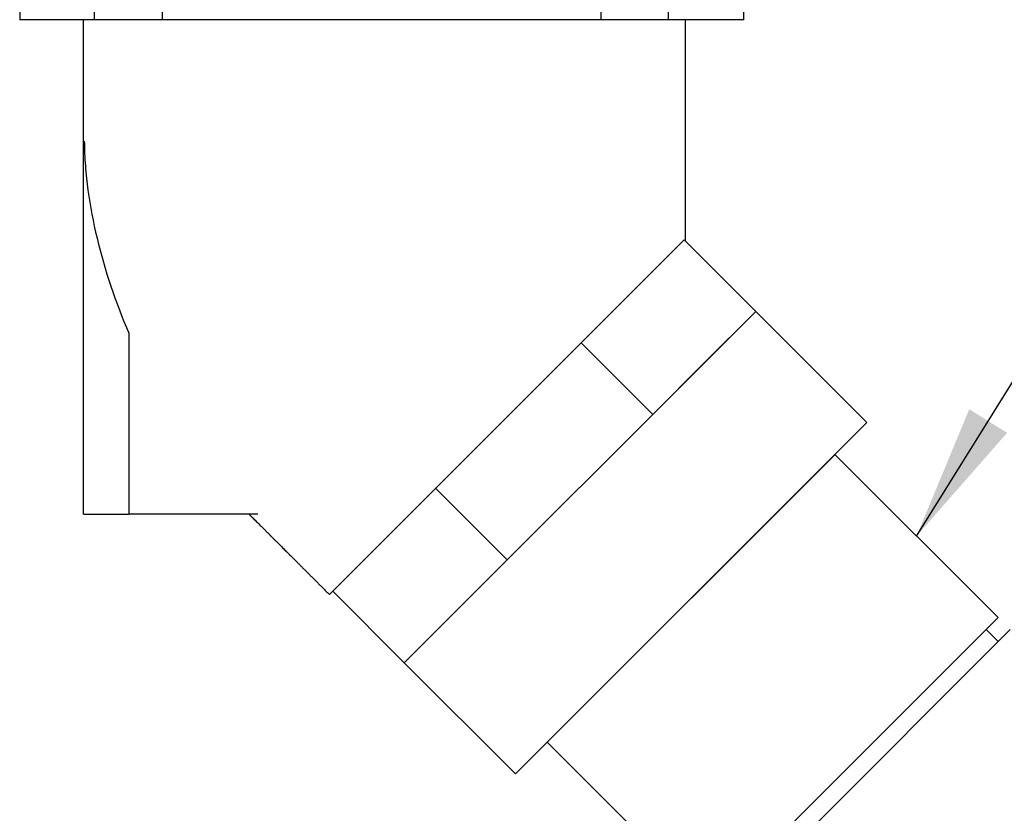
# Model space of a CAD drawing. Extents: x 1152 to 2559, y 156 to 782.
# Tile 62 of 111: x 2064.3 to 2069.74, y 505.32 to 509.71. Entities that reach past the tile are written whole.
import ezdxf

# ---------------------------------------------------------------- set-up
doc = ezdxf.new("R2010")
doc.units = 0
doc.header["$MEASUREMENT"] = 0
for name, color, linetype in [('1', 1, 'CONTINUOUS'), ('DISPENSER-SUMP', 1, 'CONTINUOUS'), ('TEXT', 3, 'CONTINUOUS')]:
    doc.layers.add(name, color=color, linetype=linetype)
doc.styles.add('SIMPLEX', font='simplex')
doc.dimstyles.new('DIM8', dxfattribs={"dimscale": 8, "dimtxt": 0.09375, "dimasz": 0.09375, "dimexe": 0.0625, "dimexo": 0.0625, "dimgap": 0.0625, "dimtad": 1, "dimdec": 4, "dimzin": 3, "dimdsep": 46, "dimlunit": 4, "dimtxsty": 'SIMPLEX', "dimcen": 0.0625, "dimclrd": 3, "dimclre": 3, "dimclrt": 3, "dimadec": 0, "dimazin": 0, "dimtfac": 1, "dimtdec": 4, "dimtofl": 0, "dimtmove": 0, "dimatfit": 3, "dimfxl": 1, "dimfrac": 2, "dimtolj": 1, "dimtzin": 3, "dimarcsym": 0})

msp = doc.modelspace()

# ---------------------------------------------------------------- linework, layer by layer
at = {"layer": '1', "linetype": 'Continuous'}
for p, q in [((2068.98408, 507.4797), (2067.03954, 505.53516)), ((2067.21563, 505.71125), (2068.808, 507.30362)), ((2069.71034, 506.40114), (2068.80698, 507.3026)), ((2066.9939, 506.71989), (2066.59792, 507.11587)), ((2066.9939, 506.71989), (2066.59792, 507.11587)), ((2066.9939, 506.71989), (2066.70913, 506.43512)), ((2068.1171, 504.80789), (2069.71041, 506.40121)), ((2068.18429, 504.74145), (2069.77723, 506.33439)), ((2069.71101, 506.26817), (2069.64419, 506.33485)), ((2068.1171, 504.80789), (2067.21563, 505.71125))]:
    msp.add_line(p, q, dxfattribs=at)
at = {"layer": 'DISPENSER-SUMP', "color": 1, "linetype": 'Continuous'}
for p, q in [((2064.29635, 510.08318), (2064.29635, 509.71006)), ((2064.7098, 509.71006), (2064.7098, 510.08318)), ((2065.08628, 509.71006), (2065.08628, 510.08318)), ((2067.51322, 509.71006), (2067.51322, 510.08318)), ((2064.29635, 510.02267), (2064.29635, 509.71006)), ((2064.7098, 509.71006), (2064.7098, 510.02267)), ((2065.08628, 509.71006), (2065.08628, 510.02267)), ((2067.51322, 509.71006), (2067.51322, 510.02267)), ((2067.88633, 509.71006), (2067.88633, 509.9857)), ((2067.88633, 509.71006), (2067.88633, 509.9857)), ((2068.30315, 509.71006), (2068.30315, 509.9857)), ((2068.30315, 509.71006), (2068.30315, 509.9857)), ((2068.30315, 509.71006), (2064.29635, 509.71006)), ((2064.65012, 506.97225), (2064.65012, 509.71006)), ((2064.65012, 506.97225), (2064.65012, 509.71006)), ((2067.97963, 508.48416), (2067.97963, 509.71006)), ((2067.97292, 508.49087), (2066.01022, 506.52816)), ((2067.97292, 508.49087), (2066.01022, 506.52816)), ((2068.3689, 508.09489), (2067.97292, 508.49087)), ((2068.3689, 508.09489), (2067.97963, 508.48416)), ((2068.3689, 508.09489), (2067.79936, 507.52534)), ((2068.3689, 508.09489), (2068.08413, 507.81012)), ((2068.98408, 507.4797), (2068.3689, 508.09489)), ((2064.90012, 507.97411), (2064.90012, 506.97225)), ((2064.90012, 507.97411), (2064.90012, 506.97225)), ((2067.79936, 507.52534), (2067.40338, 507.92132)), ((2067.79936, 507.52534), (2067.40338, 507.92132)), ((2068.08413, 507.81012), (2067.79936, 507.52534)), ((2067.79936, 507.52534), (2066.9939, 506.71989)), ((2067.79936, 507.52534), (2067.39663, 507.12262)), ((2064.65012, 506.97225), (2064.90012, 506.97225)), ((2064.65012, 506.97225), (2064.90012, 506.97225)), ((2065.61424, 506.97225), (2064.90012, 506.97225)), ((2065.61424, 506.97225), (2064.90012, 506.97225)), ((2066.9939, 506.71989), (2066.42436, 506.15034)), ((2066.42436, 506.15034), (2066.02838, 506.54632)), ((2066.42436, 506.15034), (2066.02838, 506.54632)), ((2066.70913, 506.43512), (2066.42436, 506.15034)), ((2066.42436, 506.15034), (2067.03954, 505.53516))]:
    msp.add_line(p, q, dxfattribs=at)
for points, knots in [([(2064.654, 509.03825), (2064.6542, 508.99143), (2064.65641, 508.9459), (2064.66336, 508.85563), (2064.66815, 508.81097), (2064.68613, 508.67733), (2064.70293, 508.58878), (2064.76678, 508.3229), (2064.82723, 508.14751), (2064.90012, 507.97411)], [0, 0, 0, 0, 0.125, 0.125, 0.25, 0.25, 0.5, 0.5, 1, 1, 1, 1]), ([(2064.654, 509.03825), (2064.6542, 508.99143), (2064.65641, 508.9459), (2064.66336, 508.85563), (2064.66815, 508.81097), (2064.68613, 508.67733), (2064.70293, 508.58878), (2064.76678, 508.3229), (2064.82723, 508.14751), (2064.90012, 507.97411)], [0, 0, 0, 0, 0.125, 0.125, 0.25, 0.25, 0.5, 0.5, 1, 1, 1, 1]), ([(2065.56597, 506.97223), (2065.56636, 506.97184), (2065.56868, 506.96951), (2065.5729, 506.96529), (2065.57858, 506.95961), (2065.5855, 506.95268), (2065.59356, 506.94461), (2065.60267, 506.93551), (2065.61132, 506.92685), (2065.61955, 506.91863), (2065.62759, 506.91059), (2065.63547, 506.90272), (2065.6432, 506.89499), (2065.65056, 506.88763), (2065.65754, 506.88066), (2065.6641, 506.8741), (2065.67022, 506.86799), (2065.67532, 506.8629), (2065.67947, 506.85875), (2065.68277, 506.85545), (2065.68612, 506.85211), (2065.68973, 506.8485), (2065.69384, 506.84439), (2065.69839, 506.83985), (2065.70335, 506.83489), (2065.70871, 506.82954), (2065.71454, 506.82371), (2065.72086, 506.8174), (2065.7277, 506.81057), (2065.73507, 506.80321), (2065.74297, 506.79532), (2065.75137, 506.78693), (2065.76026, 506.77804), (2065.76965, 506.76866), (2065.77953, 506.75879), (2065.78959, 506.74874), (2065.79981, 506.73852), (2065.81017, 506.72817), (2065.82094, 506.71741), (2065.83212, 506.70623), (2065.84372, 506.69464), (2065.85573, 506.68263), (2065.86815, 506.67021), (2065.88099, 506.65738), (2065.89424, 506.64413), (2065.9079, 506.63047), (2065.92198, 506.6164), (2065.93618, 506.6022), (2065.95049, 506.58788), (2065.9649, 506.57348), (2065.97968, 506.5587), (2065.99482, 506.54355), (2066.00504, 506.53333), (2066.01022, 506.52816)], [0, 0, 0, 0, 0.0026156, 0.015713, 0.0285028, 0.0409803, 0.0624823, 0.082982, 0.1024759, 0.1209609, 0.1385336, 0.1567573, 0.1741612, 0.1907433, 0.2064823, 0.2212541, 0.2350367, 0.2478291, 0.2556518, 0.2630513, 0.2701642, 0.2782035, 0.2874553, 0.2979197, 0.3088969, 0.320952, 0.3340849, 0.3482952, 0.3635825, 0.3802534, 0.3980391, 0.4169381, 0.4369496, 0.4580729, 0.4803074, 0.5036526, 0.5260276, 0.5493351, 0.5735748, 0.5987463, 0.6248495, 0.651884, 0.6798498, 0.7087467, 0.7385748, 0.7693342, 0.8010249, 0.8336472, 0.865259, 0.8976996, 0.9309696, 0.9650695, 1, 1, 1, 1]), ([(2065.56597, 506.97223), (2065.56636, 506.97184), (2065.56868, 506.96951), (2065.5729, 506.96529), (2065.57858, 506.95961), (2065.5855, 506.95268), (2065.59356, 506.94461), (2065.60267, 506.93551), (2065.61132, 506.92685), (2065.61955, 506.91863), (2065.62759, 506.91059), (2065.63547, 506.90272), (2065.6432, 506.89499), (2065.65056, 506.88763), (2065.65754, 506.88066), (2065.6641, 506.8741), (2065.67022, 506.86799), (2065.67532, 506.8629), (2065.67947, 506.85875), (2065.68277, 506.85545), (2065.68612, 506.85211), (2065.68973, 506.8485), (2065.69384, 506.84439), (2065.69839, 506.83985), (2065.70335, 506.83489), (2065.70871, 506.82954), (2065.71454, 506.82371), (2065.72086, 506.8174), (2065.7277, 506.81057), (2065.73507, 506.80321), (2065.74297, 506.79532), (2065.75137, 506.78693), (2065.76026, 506.77804), (2065.76965, 506.76866), (2065.77953, 506.75879), (2065.78959, 506.74874), (2065.79981, 506.73852), (2065.81017, 506.72817), (2065.82094, 506.71741), (2065.83212, 506.70623), (2065.84372, 506.69464), (2065.85573, 506.68263), (2065.86815, 506.67021), (2065.88099, 506.65738), (2065.89424, 506.64413), (2065.9079, 506.63047), (2065.92198, 506.6164), (2065.93618, 506.6022), (2065.95049, 506.58788), (2065.9649, 506.57348), (2065.97968, 506.5587), (2065.99482, 506.54355), (2066.00504, 506.53333), (2066.01022, 506.52816)], [0, 0, 0, 0, 0.0026156, 0.015713, 0.0285028, 0.0409803, 0.0624823, 0.082982, 0.1024759, 0.1209609, 0.1385336, 0.1567573, 0.1741612, 0.1907433, 0.2064823, 0.2212541, 0.2350367, 0.2478291, 0.2556518, 0.2630513, 0.2701642, 0.2782035, 0.2874553, 0.2979197, 0.3088969, 0.320952, 0.3340849, 0.3482952, 0.3635825, 0.3802534, 0.3980391, 0.4169381, 0.4369496, 0.4580729, 0.4803074, 0.5036526, 0.5260276, 0.5493351, 0.5735748, 0.5987463, 0.6248495, 0.651884, 0.6798498, 0.7087467, 0.7385748, 0.7693342, 0.8010249, 0.8336472, 0.865259, 0.8976996, 0.9309696, 0.9650695, 1, 1, 1, 1])]:
    msp.add_open_spline(points, degree=3, knots=knots, dxfattribs=at)

# ---------------------------------------------------------------- leaders
at = {"layer": 'TEXT'}
msp.add_leader([(2069.25866, 506.85187), (2082.73831, 528.50499), (2092.89465, 528.50499)], dimstyle='DIM8', dxfattribs=at)

doc.saveas('drawing.dxf')
